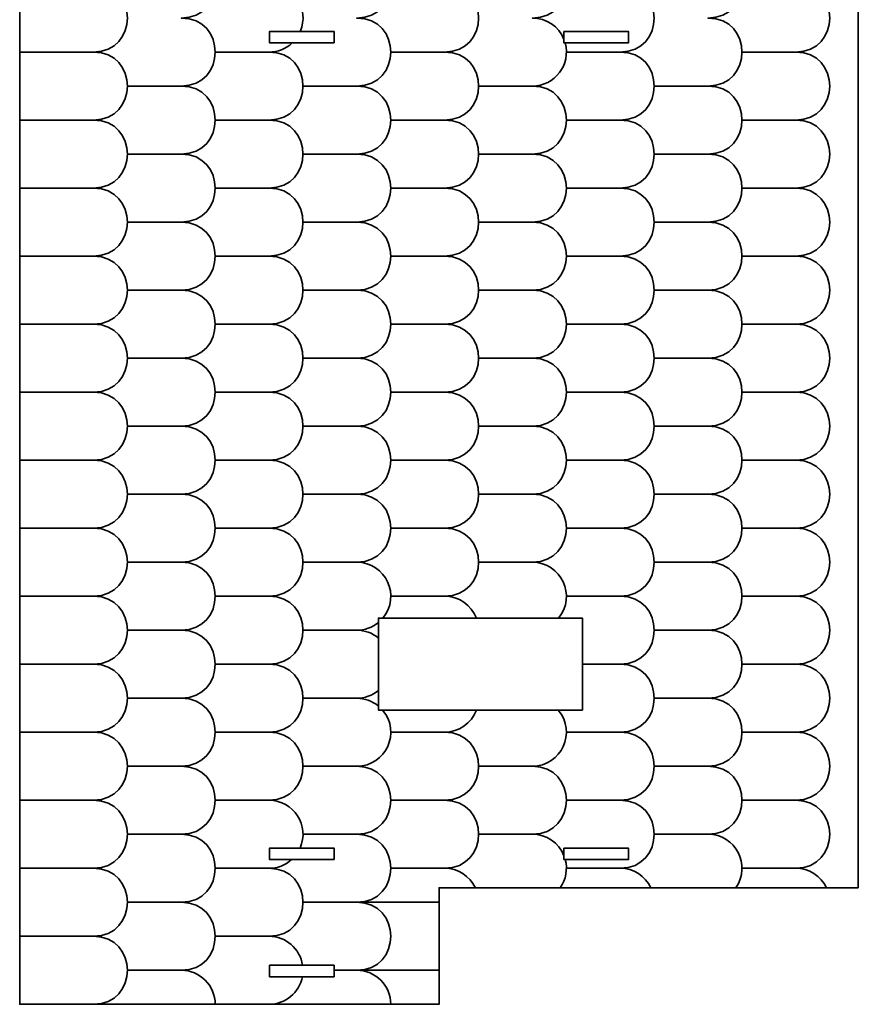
# Model space of a CAD drawing. Header units: centimetres. Extents: x -90 to 100, y -117 to 106.
# Tile 87 of 108: x 12 to 34, y -1 to 24. Entities that reach past the tile are written whole.
import ezdxf

# ---------------------------------------------------------------- set-up
doc = ezdxf.new("R2010")
doc.units = ezdxf.units.CM
doc.header["$MEASUREMENT"] = 0
doc.layers.add('Layer 1', color=7, linetype='Continuous')

msp = doc.modelspace()

# ---------------------------------------------------------------- linework, layer by layer
at = {"layer": 'Layer 1', "lineweight": 35}
for points, knots in [([(34.00988, 1.70097), (34.00988, 1.70097), (23.0692, 1.70097), (23.0692, 1.70097), (23.0692, 1.70097), (23.0692, 1.70097), (23.0692, -1.33782), (23.0692, -1.33782), (23.0692, -1.33782), (23.0692, -1.33782), (12.12838, -1.33782), (12.12838, -1.33782), (12.12838, -1.33782), (12.12838, -1.33782), (12.12838, 57.80737), (12.12838, 57.80737), (12.12838, 57.80737), (12.12838, 57.80737), (23.0692, 57.80737), (23.0692, 57.80737), (23.0692, 57.80737), (23.0692, 57.80737), (23.0692, 54.76931), (23.0692, 54.76931), (23.0692, 54.76931), (23.0692, 54.76931), (34.00988, 54.76931), (34.00988, 54.76931), (34.00988, 54.76931), (34.00988, 54.76931), (34.00988, 1.70097), (34.00988, 1.70097)], [0, 0, 0, 0, 0.11111111, 0.11111111, 0.11111111, 0.11111111, 0.22222222, 0.22222222, 0.22222222, 0.22222222, 0.33333333, 0.33333333, 0.33333333, 0.33333333, 0.44444444, 0.44444444, 0.44444444, 0.44444444, 0.55555556, 0.55555556, 0.55555556, 0.55555556, 0.66666667, 0.66666667, 0.66666667, 0.66666667, 0.77777778, 0.77777778, 0.77777778, 0.77777778, 1, 1, 1, 1]), ([(14.89248, 57.80737), (14.77093, 57.44754), (14.4326, 57.20473), (14.05185, 57.20473), (14.05185, 57.20473), (15.23461, 57.20473), (15.23461, 55.43046), (14.05185, 55.43046), (14.05185, 55.43046), (15.23461, 55.43046), (15.23461, 53.65618), (14.05185, 53.65618), (14.05185, 53.65618), (15.23461, 53.65618), (15.23461, 51.88191), (14.05185, 51.88191), (14.05185, 51.88191), (15.23461, 51.88191), (15.23461, 50.10764), (14.05185, 50.10764), (14.05185, 50.10764), (15.23461, 50.10764), (15.23461, 48.33336), (14.05185, 48.33336), (14.05185, 48.33336), (15.23461, 48.33336), (15.23461, 46.56055), (14.05185, 46.56055), (14.05185, 46.56055), (15.23461, 46.56055), (15.23461, 44.78628), (14.05185, 44.78628), (14.05185, 44.78628), (15.23461, 44.78628), (15.23461, 43.012), (14.05185, 43.012), (14.05185, 43.012), (15.23461, 43.012), (15.23461, 41.23773), (14.05185, 41.23773), (14.05185, 41.23773), (15.23461, 41.23773), (15.23461, 39.46346), (14.05185, 39.46346), (14.05185, 39.46346), (15.23461, 39.46346), (15.23461, 37.69065), (14.05185, 37.69065), (14.05185, 37.69065), (15.23461, 37.69065), (15.23461, 35.91608), (14.05185, 35.91608), (14.05185, 35.91608), (15.23461, 35.91608), (15.23461, 34.1421), (14.05185, 34.1421), (14.05185, 34.1421), (15.23461, 34.1421), (15.23461, 32.36812), (14.05185, 32.36812), (14.05185, 32.36812), (15.23461, 32.36812), (15.23461, 30.59414), (14.05185, 30.59414), (14.05185, 30.59414), (15.23461, 30.59414), (15.23461, 28.82015), (14.05185, 28.82015), (14.05185, 28.82015), (15.23461, 28.82015), (15.23461, 27.04603), (14.05185, 27.04603), (14.05185, 27.04603), (15.23461, 27.04603), (15.23461, 25.27205), (14.05185, 25.27205), (14.05185, 25.27205), (15.23461, 25.27205), (15.23461, 23.49806), (14.05185, 23.49806), (14.05185, 23.49806), (15.23461, 23.49806), (15.23461, 21.72408), (14.05185, 21.72408), (14.05185, 21.72408), (15.23461, 21.72408), (15.23461, 19.9501), (14.05185, 19.9501), (14.05185, 19.9501), (15.23461, 19.9501), (15.23461, 18.17612), (14.05185, 18.17612), (14.05185, 18.17612), (15.23461, 18.17612), (15.23461, 16.40214), (14.05185, 16.40214), (14.05185, 16.40214), (15.23461, 16.40214), (15.23461, 14.62816), (14.05185, 14.62816), (14.05185, 14.62816), (15.23461, 14.62816), (15.23461, 12.85403), (14.05185, 12.85403), (14.05185, 12.85403), (15.23461, 12.85403), (15.23461, 11.08005), (14.05185, 11.08005), (14.05185, 11.08005), (15.23461, 11.08005), (15.23461, 9.30607), (14.05185, 9.30607), (14.05185, 9.30607), (15.23461, 9.30607), (15.23461, 7.53209), (14.05185, 7.53209), (14.05185, 7.53209), (15.23461, 7.53209), (15.23461, 5.7581), (14.05185, 5.7581), (14.05185, 5.7581), (15.23461, 5.7581), (15.23461, 3.98412), (14.05185, 3.98412), (14.05185, 3.98412), (15.23461, 3.98412), (15.23461, 2.21014), (14.05185, 2.21014), (14.05185, 2.21014), (15.23461, 2.21014), (15.23461, 0.43616), (14.05185, 0.43616), (14.05185, 0.43616), (15.23461, 0.43616), (15.23461, -1.33782), (14.05185, -1.33782)], [0, 0, 0, 0, 0.02857143, 0.02857143, 0.02857143, 0.02857143, 0.05714286, 0.05714286, 0.05714286, 0.05714286, 0.08571429, 0.08571429, 0.08571429, 0.08571429, 0.11428571, 0.11428571, 0.11428571, 0.11428571, 0.14285714, 0.14285714, 0.14285714, 0.14285714, 0.17142857, 0.17142857, 0.17142857, 0.17142857, 0.2, 0.2, 0.2, 0.2, 0.22857143, 0.22857143, 0.22857143, 0.22857143, 0.25714286, 0.25714286, 0.25714286, 0.25714286, 0.28571429, 0.28571429, 0.28571429, 0.28571429, 0.31428571, 0.31428571, 0.31428571, 0.31428571, 0.34285714, 0.34285714, 0.34285714, 0.34285714, 0.37142857, 0.37142857, 0.37142857, 0.37142857, 0.4, 0.4, 0.4, 0.4, 0.42857143, 0.42857143, 0.42857143, 0.42857143, 0.45714286, 0.45714286, 0.45714286, 0.45714286, 0.48571429, 0.48571429, 0.48571429, 0.48571429, 0.51428571, 0.51428571, 0.51428571, 0.51428571, 0.54285714, 0.54285714, 0.54285714, 0.54285714, 0.57142857, 0.57142857, 0.57142857, 0.57142857, 0.6, 0.6, 0.6, 0.6, 0.62857143, 0.62857143, 0.62857143, 0.62857143, 0.65714286, 0.65714286, 0.65714286, 0.65714286, 0.68571429, 0.68571429, 0.68571429, 0.68571429, 0.71428571, 0.71428571, 0.71428571, 0.71428571, 0.74285714, 0.74285714, 0.74285714, 0.74285714, 0.77142857, 0.77142857, 0.77142857, 0.77142857, 0.8, 0.8, 0.8, 0.8, 0.82857143, 0.82857143, 0.82857143, 0.82857143, 0.85714286, 0.85714286, 0.85714286, 0.85714286, 0.88571429, 0.88571429, 0.88571429, 0.88571429, 0.91428571, 0.91428571, 0.91428571, 0.91428571, 0.94285714, 0.94285714, 0.94285714, 0.94285714, 1, 1, 1, 1]), ([(16.99221, 57.80737), (17.51966, 57.23984), (17.11727, 56.31686), (16.34261, 56.31686), (16.34261, 56.31686), (17.52522, 56.31686), (17.52522, 54.54259), (16.34261, 54.54259), (16.34261, 54.54259), (17.52522, 54.54259), (17.52522, 52.76832), (16.34261, 52.76832), (16.34261, 52.76832), (17.52522, 52.76832), (17.52522, 50.99551), (16.34261, 50.99551), (16.34261, 50.99551), (17.52522, 50.99551), (17.52522, 49.22123), (16.34261, 49.22123), (16.34261, 49.22123), (17.52522, 49.22123), (17.52522, 47.44696), (16.34261, 47.44696), (16.34261, 47.44696), (17.52522, 47.44696), (17.52522, 45.67268), (16.34261, 45.67268), (16.34261, 45.67268), (17.52522, 45.67268), (17.52522, 43.89841), (16.34261, 43.89841), (16.34261, 43.89841), (17.52522, 43.89841), (17.52522, 42.1256), (16.34261, 42.1256), (16.34261, 42.1256), (17.52522, 42.1256), (17.52522, 40.35133), (16.34261, 40.35133), (16.34261, 40.35133), (17.52522, 40.35133), (17.52522, 38.57705), (16.34261, 38.57705), (16.34261, 38.57705), (17.52522, 38.57705), (17.52522, 36.80307), (16.34261, 36.80307), (16.34261, 36.80307), (17.52522, 36.80307), (17.52522, 35.02909), (16.34261, 35.02909), (16.34261, 35.02909), (17.52522, 35.02909), (17.52522, 33.25511), (16.34261, 33.25511), (16.34261, 33.25511), (17.52522, 33.25511), (17.52522, 31.48113), (16.34261, 31.48113), (16.34261, 31.48113), (17.52522, 31.48113), (17.52522, 29.70714), (16.34261, 29.70714), (16.34261, 29.70714), (17.52522, 29.70714), (17.52522, 27.93302), (16.34261, 27.93302), (16.34261, 27.93302), (17.52522, 27.93302), (17.52522, 26.15904), (16.34261, 26.15904), (16.34261, 26.15904), (17.52522, 26.15904), (17.52522, 24.38505), (16.34261, 24.38505), (16.34261, 24.38505), (17.52522, 24.38505), (17.52522, 22.61107), (16.34261, 22.61107), (16.34261, 22.61107), (17.52522, 22.61107), (17.52522, 20.83709), (16.34261, 20.83709), (16.34261, 20.83709), (17.52522, 20.83709), (17.52522, 19.06311), (16.34261, 19.06311), (16.34261, 19.06311), (17.52522, 19.06311), (17.52522, 17.28913), (16.34261, 17.28913), (16.34261, 17.28913), (17.52522, 17.28913), (17.52522, 15.51515), (16.34261, 15.51515), (16.34261, 15.51515), (17.52522, 15.51515), (17.52522, 13.74102), (16.34261, 13.74102), (16.34261, 13.74102), (17.52522, 13.74102), (17.52522, 11.96704), (16.34261, 11.96704), (16.34261, 11.96704), (17.52522, 11.96704), (17.52522, 10.19306), (16.34261, 10.19306), (16.34261, 10.19306), (17.52522, 10.19306), (17.52522, 8.41908), (16.34261, 8.41908), (16.34261, 8.41908), (17.52522, 8.41908), (17.52522, 6.6451), (16.34261, 6.6451), (16.34261, 6.6451), (17.52522, 6.6451), (17.52522, 4.87111), (16.34261, 4.87111), (16.34261, 4.87111), (17.52522, 4.87111), (17.52522, 3.09713), (16.34261, 3.09713), (16.34261, 3.09713), (17.52522, 3.09713), (17.52522, 1.32315), (16.34261, 1.32315), (16.34261, 1.32315), (17.52522, 1.32315), (17.52522, -0.45083), (16.34261, -0.45083), (16.34261, -0.45083), (16.83248, -0.45083), (17.2296, -0.84796), (17.2296, -1.33782)], [0, 0, 0, 0, 0.02857143, 0.02857143, 0.02857143, 0.02857143, 0.05714286, 0.05714286, 0.05714286, 0.05714286, 0.08571429, 0.08571429, 0.08571429, 0.08571429, 0.11428571, 0.11428571, 0.11428571, 0.11428571, 0.14285714, 0.14285714, 0.14285714, 0.14285714, 0.17142857, 0.17142857, 0.17142857, 0.17142857, 0.2, 0.2, 0.2, 0.2, 0.22857143, 0.22857143, 0.22857143, 0.22857143, 0.25714286, 0.25714286, 0.25714286, 0.25714286, 0.28571429, 0.28571429, 0.28571429, 0.28571429, 0.31428571, 0.31428571, 0.31428571, 0.31428571, 0.34285714, 0.34285714, 0.34285714, 0.34285714, 0.37142857, 0.37142857, 0.37142857, 0.37142857, 0.4, 0.4, 0.4, 0.4, 0.42857143, 0.42857143, 0.42857143, 0.42857143, 0.45714286, 0.45714286, 0.45714286, 0.45714286, 0.48571429, 0.48571429, 0.48571429, 0.48571429, 0.51428571, 0.51428571, 0.51428571, 0.51428571, 0.54285714, 0.54285714, 0.54285714, 0.54285714, 0.57142857, 0.57142857, 0.57142857, 0.57142857, 0.6, 0.6, 0.6, 0.6, 0.62857143, 0.62857143, 0.62857143, 0.62857143, 0.65714286, 0.65714286, 0.65714286, 0.65714286, 0.68571429, 0.68571429, 0.68571429, 0.68571429, 0.71428571, 0.71428571, 0.71428571, 0.71428571, 0.74285714, 0.74285714, 0.74285714, 0.74285714, 0.77142857, 0.77142857, 0.77142857, 0.77142857, 0.8, 0.8, 0.8, 0.8, 0.82857143, 0.82857143, 0.82857143, 0.82857143, 0.85714286, 0.85714286, 0.85714286, 0.85714286, 0.88571429, 0.88571429, 0.88571429, 0.88571429, 0.91428571, 0.91428571, 0.91428571, 0.91428571, 0.94285714, 0.94285714, 0.94285714, 0.94285714, 1, 1, 1, 1]), ([(21.57372, 57.80737), (22.10118, 57.23984), (21.69878, 56.31686), (20.92398, 56.31686), (20.92398, 56.31686), (22.10674, 56.31686), (22.10674, 54.54259), (20.92398, 54.54259), (20.92398, 54.54259), (22.10674, 54.54259), (22.10674, 52.76832), (20.92398, 52.76832), (20.92398, 52.76832), (22.10674, 52.76832), (22.10674, 50.99551), (20.92398, 50.99551), (20.92398, 50.99551), (22.10674, 50.99551), (22.10674, 49.22123), (20.92398, 49.22123), (20.92398, 49.22123), (22.10674, 49.22123), (22.10674, 47.44696), (20.92398, 47.44696), (20.92398, 47.44696), (22.10674, 47.44696), (22.10674, 45.67268), (20.92398, 45.67268), (20.92398, 45.67268), (22.10674, 45.67268), (22.10674, 43.89841), (20.92398, 43.89841), (20.92398, 43.89841), (22.10674, 43.89841), (22.10674, 42.1256), (20.92398, 42.1256), (20.92398, 42.1256), (22.10674, 42.1256), (22.10674, 40.35133), (20.92398, 40.35133), (20.92398, 40.35133), (22.10674, 40.35133), (22.10674, 38.57705), (20.92398, 38.57705), (20.92398, 38.57705), (22.10674, 38.57705), (22.10674, 36.80307), (20.92398, 36.80307), (20.92398, 36.80307), (22.10674, 36.80307), (22.10674, 35.02909), (20.92398, 35.02909), (20.92398, 35.02909), (22.10674, 35.02909), (22.10674, 33.25511), (20.92398, 33.25511), (20.92398, 33.25511), (22.10674, 33.25511), (22.10674, 31.48113), (20.92398, 31.48113), (20.92398, 31.48113), (22.10674, 31.48113), (22.10674, 29.70714), (20.92398, 29.70714), (20.92398, 29.70714), (22.10674, 29.70714), (22.10674, 27.93302), (20.92398, 27.93302), (20.92398, 27.93302), (22.10674, 27.93302), (22.10674, 26.15904), (20.92398, 26.15904), (20.92398, 26.15904), (22.10674, 26.15904), (22.10674, 24.38505), (20.92398, 24.38505), (20.92398, 24.38505), (22.10674, 24.38505), (22.10674, 22.61107), (20.92398, 22.61107), (20.92398, 22.61107), (22.10674, 22.61107), (22.10674, 20.83709), (20.92398, 20.83709), (20.92398, 20.83709), (22.10674, 20.83709), (22.10674, 19.06311), (20.92398, 19.06311), (20.92398, 19.06311), (22.10674, 19.06311), (22.10674, 17.28913), (20.92398, 17.28913), (20.92398, 17.28913), (22.10674, 17.28913), (22.10674, 15.51515), (20.92398, 15.51515), (20.92398, 15.51515), (22.10674, 15.51515), (22.10674, 13.74102), (20.92398, 13.74102), (20.92398, 13.74102), (22.10674, 13.74102), (22.10674, 11.96704), (20.92398, 11.96704), (20.92398, 11.96704), (22.10674, 11.96704), (22.10674, 10.19306), (20.92398, 10.19306), (20.92398, 10.19306), (21.67801, 10.19306), (22.08816, 9.31192), (21.60268, 8.73502)], [0, 0, 0, 0, 0.03448276, 0.03448276, 0.03448276, 0.03448276, 0.06896552, 0.06896552, 0.06896552, 0.06896552, 0.10344828, 0.10344828, 0.10344828, 0.10344828, 0.13793103, 0.13793103, 0.13793103, 0.13793103, 0.17241379, 0.17241379, 0.17241379, 0.17241379, 0.20689655, 0.20689655, 0.20689655, 0.20689655, 0.24137931, 0.24137931, 0.24137931, 0.24137931, 0.27586207, 0.27586207, 0.27586207, 0.27586207, 0.31034483, 0.31034483, 0.31034483, 0.31034483, 0.34482759, 0.34482759, 0.34482759, 0.34482759, 0.37931034, 0.37931034, 0.37931034, 0.37931034, 0.4137931, 0.4137931, 0.4137931, 0.4137931, 0.44827586, 0.44827586, 0.44827586, 0.44827586, 0.48275862, 0.48275862, 0.48275862, 0.48275862, 0.51724138, 0.51724138, 0.51724138, 0.51724138, 0.55172414, 0.55172414, 0.55172414, 0.55172414, 0.5862069, 0.5862069, 0.5862069, 0.5862069, 0.62068966, 0.62068966, 0.62068966, 0.62068966, 0.65517241, 0.65517241, 0.65517241, 0.65517241, 0.68965517, 0.68965517, 0.68965517, 0.68965517, 0.72413793, 0.72413793, 0.72413793, 0.72413793, 0.75862069, 0.75862069, 0.75862069, 0.75862069, 0.79310345, 0.79310345, 0.79310345, 0.79310345, 0.82758621, 0.82758621, 0.82758621, 0.82758621, 0.86206897, 0.86206897, 0.86206897, 0.86206897, 0.89655172, 0.89655172, 0.89655172, 0.89655172, 0.93103448, 0.93103448, 0.93103448, 0.93103448, 1, 1, 1, 1]), ([(24.07248, 54.76931), (24.22065, 54.20617), (23.79646, 53.65618), (23.21474, 53.65618), (23.21474, 53.65618), (24.39735, 53.65618), (24.39735, 51.88191), (23.21474, 51.88191), (23.21474, 51.88191), (24.39735, 51.88191), (24.39735, 50.10764), (23.21474, 50.10764), (23.21474, 50.10764), (24.39735, 50.10764), (24.39735, 48.33336), (23.21474, 48.33336), (23.21474, 48.33336), (24.39735, 48.33336), (24.39735, 46.56055), (23.21474, 46.56055), (23.21474, 46.56055), (24.39735, 46.56055), (24.39735, 44.78628), (23.21474, 44.78628), (23.21474, 44.78628), (24.39735, 44.78628), (24.39735, 43.012), (23.21474, 43.012), (23.21474, 43.012), (24.39735, 43.012), (24.39735, 41.23773), (23.21474, 41.23773), (23.21474, 41.23773), (24.39735, 41.23773), (24.39735, 39.46346), (23.21474, 39.46346), (23.21474, 39.46346), (24.39735, 39.46346), (24.39735, 37.69065), (23.21474, 37.69065), (23.21474, 37.69065), (24.39735, 37.69065), (24.39735, 35.91608), (23.21474, 35.91608), (23.21474, 35.91608), (24.39735, 35.91608), (24.39735, 34.1421), (23.21474, 34.1421), (23.21474, 34.1421), (24.39735, 34.1421), (24.39735, 32.36812), (23.21474, 32.36812), (23.21474, 32.36812), (24.39735, 32.36812), (24.39735, 30.59414), (23.21474, 30.59414), (23.21474, 30.59414), (24.39735, 30.59414), (24.39735, 28.82015), (23.21474, 28.82015), (23.21474, 28.82015), (24.39735, 28.82015), (24.39735, 27.04603), (23.21474, 27.04603), (23.21474, 27.04603), (24.39735, 27.04603), (24.39735, 25.27205), (23.21474, 25.27205), (23.21474, 25.27205), (24.39735, 25.27205), (24.39735, 23.49806), (23.21474, 23.49806), (23.21474, 23.49806), (24.39735, 23.49806), (24.39735, 21.72408), (23.21474, 21.72408), (23.21474, 21.72408), (24.39735, 21.72408), (24.39735, 19.9501), (23.21474, 19.9501), (23.21474, 19.9501), (24.39735, 19.9501), (24.39735, 18.17612), (23.21474, 18.17612), (23.21474, 18.17612), (24.39735, 18.17612), (24.39735, 16.40214), (23.21474, 16.40214), (23.21474, 16.40214), (24.39735, 16.40214), (24.39735, 14.62816), (23.21474, 14.62816), (23.21474, 14.62816), (24.39735, 14.62816), (24.39735, 12.85403), (23.21474, 12.85403), (23.21474, 12.85403), (24.39735, 12.85403), (24.39735, 11.08005), (23.21474, 11.08005), (23.21474, 11.08005), (24.39735, 11.08005), (24.39735, 9.30607), (23.21474, 9.30607), (23.21474, 9.30607), (23.58276, 9.30607), (23.9126, 9.07891), (24.04352, 8.73502)], [0, 0, 0, 0, 0.03571429, 0.03571429, 0.03571429, 0.03571429, 0.07142857, 0.07142857, 0.07142857, 0.07142857, 0.10714286, 0.10714286, 0.10714286, 0.10714286, 0.14285714, 0.14285714, 0.14285714, 0.14285714, 0.17857143, 0.17857143, 0.17857143, 0.17857143, 0.21428571, 0.21428571, 0.21428571, 0.21428571, 0.25, 0.25, 0.25, 0.25, 0.28571429, 0.28571429, 0.28571429, 0.28571429, 0.32142857, 0.32142857, 0.32142857, 0.32142857, 0.35714286, 0.35714286, 0.35714286, 0.35714286, 0.39285714, 0.39285714, 0.39285714, 0.39285714, 0.42857143, 0.42857143, 0.42857143, 0.42857143, 0.46428571, 0.46428571, 0.46428571, 0.46428571, 0.5, 0.5, 0.5, 0.5, 0.53571429, 0.53571429, 0.53571429, 0.53571429, 0.57142857, 0.57142857, 0.57142857, 0.57142857, 0.60714286, 0.60714286, 0.60714286, 0.60714286, 0.64285714, 0.64285714, 0.64285714, 0.64285714, 0.67857143, 0.67857143, 0.67857143, 0.67857143, 0.71428571, 0.71428571, 0.71428571, 0.71428571, 0.75, 0.75, 0.75, 0.75, 0.78571429, 0.78571429, 0.78571429, 0.78571429, 0.82142857, 0.82142857, 0.82142857, 0.82142857, 0.85714286, 0.85714286, 0.85714286, 0.85714286, 0.89285714, 0.89285714, 0.89285714, 0.89285714, 0.92857143, 0.92857143, 0.92857143, 0.92857143, 1, 1, 1, 1]), ([(28.654, 54.76931), (28.80217, 54.20617), (28.37784, 53.65618), (27.79626, 53.65618), (27.79626, 53.65618), (28.97887, 53.65618), (28.97887, 51.88191), (27.79626, 51.88191), (27.79626, 51.88191), (28.97887, 51.88191), (28.97887, 50.10764), (27.79626, 50.10764), (27.79626, 50.10764), (28.97887, 50.10764), (28.97887, 48.33336), (27.79626, 48.33336), (27.79626, 48.33336), (28.97887, 48.33336), (28.97887, 46.56055), (27.79626, 46.56055), (27.79626, 46.56055), (28.97887, 46.56055), (28.97887, 44.78628), (27.79626, 44.78628), (27.79626, 44.78628), (28.97887, 44.78628), (28.97887, 43.012), (27.79626, 43.012), (27.79626, 43.012), (28.97887, 43.012), (28.97887, 41.23773), (27.79626, 41.23773), (27.79626, 41.23773), (28.97887, 41.23773), (28.97887, 39.46346), (27.79626, 39.46346), (27.79626, 39.46346), (28.97887, 39.46346), (28.97887, 37.69065), (27.79626, 37.69065), (27.79626, 37.69065), (28.97887, 37.69065), (28.97887, 35.91608), (27.79626, 35.91608), (27.79626, 35.91608), (28.97887, 35.91608), (28.97887, 34.1421), (27.79626, 34.1421), (27.79626, 34.1421), (28.97887, 34.1421), (28.97887, 32.36812), (27.79626, 32.36812), (27.79626, 32.36812), (28.97887, 32.36812), (28.97887, 30.59414), (27.79626, 30.59414), (27.79626, 30.59414), (28.97887, 30.59414), (28.97887, 28.82015), (27.79626, 28.82015), (27.79626, 28.82015), (28.97887, 28.82015), (28.97887, 27.04603), (27.79626, 27.04603), (27.79626, 27.04603), (28.97887, 27.04603), (28.97887, 25.27205), (27.79626, 25.27205), (27.79626, 25.27205), (28.97887, 25.27205), (28.97887, 23.49806), (27.79626, 23.49806), (27.79626, 23.49806), (28.97887, 23.49806), (28.97887, 21.72408), (27.79626, 21.72408), (27.79626, 21.72408), (28.97887, 21.72408), (28.97887, 19.9501), (27.79626, 19.9501), (27.79626, 19.9501), (28.97887, 19.9501), (28.97887, 18.17612), (27.79626, 18.17612), (27.79626, 18.17612), (28.97887, 18.17612), (28.97887, 16.40214), (27.79626, 16.40214), (27.79626, 16.40214), (28.97887, 16.40214), (28.97887, 14.62816), (27.79626, 14.62816), (27.79626, 14.62816), (28.97887, 14.62816), (28.97887, 12.85403), (27.79626, 12.85403), (27.79626, 12.85403), (28.97887, 12.85403), (28.97887, 11.08005), (27.79626, 11.08005), (27.79626, 11.08005), (28.97887, 11.08005), (28.97887, 9.30607), (27.79626, 9.30607), (27.79626, 9.30607), (28.97887, 9.30607), (28.97887, 7.53209), (27.79626, 7.53209), (27.79626, 7.53209), (28.97887, 7.53209), (28.97887, 5.7581), (27.79626, 5.7581), (27.79626, 5.7581), (28.97887, 5.7581), (28.97887, 3.98412), (27.79626, 3.98412), (27.79626, 3.98412), (28.97887, 3.98412), (28.97887, 2.21014), (27.79626, 2.21014), (27.79626, 2.21014), (28.13971, 2.21014), (28.45229, 2.0118), (28.59871, 1.70097)], [0, 0, 0, 0, 0.03125, 0.03125, 0.03125, 0.03125, 0.0625, 0.0625, 0.0625, 0.0625, 0.09375, 0.09375, 0.09375, 0.09375, 0.125, 0.125, 0.125, 0.125, 0.15625, 0.15625, 0.15625, 0.15625, 0.1875, 0.1875, 0.1875, 0.1875, 0.21875, 0.21875, 0.21875, 0.21875, 0.25, 0.25, 0.25, 0.25, 0.28125, 0.28125, 0.28125, 0.28125, 0.3125, 0.3125, 0.3125, 0.3125, 0.34375, 0.34375, 0.34375, 0.34375, 0.375, 0.375, 0.375, 0.375, 0.40625, 0.40625, 0.40625, 0.40625, 0.4375, 0.4375, 0.4375, 0.4375, 0.46875, 0.46875, 0.46875, 0.46875, 0.5, 0.5, 0.5, 0.5, 0.53125, 0.53125, 0.53125, 0.53125, 0.5625, 0.5625, 0.5625, 0.5625, 0.59375, 0.59375, 0.59375, 0.59375, 0.625, 0.625, 0.625, 0.625, 0.65625, 0.65625, 0.65625, 0.65625, 0.6875, 0.6875, 0.6875, 0.6875, 0.71875, 0.71875, 0.71875, 0.71875, 0.75, 0.75, 0.75, 0.75, 0.78125, 0.78125, 0.78125, 0.78125, 0.8125, 0.8125, 0.8125, 0.8125, 0.84375, 0.84375, 0.84375, 0.84375, 0.875, 0.875, 0.875, 0.875, 0.90625, 0.90625, 0.90625, 0.90625, 0.9375, 0.9375, 0.9375, 0.9375, 1, 1, 1, 1]), ([(30.67839, 54.76931), (30.51574, 54.62304), (30.30526, 54.54259), (30.08702, 54.54259), (30.08702, 54.54259), (31.26962, 54.54259), (31.26962, 52.76832), (30.08702, 52.76832), (30.08702, 52.76832), (31.26962, 52.76832), (31.26962, 50.99551), (30.08702, 50.99551), (30.08702, 50.99551), (31.26962, 50.99551), (31.26962, 49.22123), (30.08702, 49.22123), (30.08702, 49.22123), (31.26962, 49.22123), (31.26962, 47.44696), (30.08702, 47.44696), (30.08702, 47.44696), (31.26962, 47.44696), (31.26962, 45.67268), (30.08702, 45.67268), (30.08702, 45.67268), (31.26962, 45.67268), (31.26962, 43.89841), (30.08702, 43.89841), (30.08702, 43.89841), (31.26962, 43.89841), (31.26962, 42.1256), (30.08702, 42.1256), (30.08702, 42.1256), (31.26962, 42.1256), (31.26962, 40.35133), (30.08702, 40.35133), (30.08702, 40.35133), (31.26962, 40.35133), (31.26962, 38.57705), (30.08702, 38.57705), (30.08702, 38.57705), (31.26962, 38.57705), (31.26962, 36.80307), (30.08702, 36.80307), (30.08702, 36.80307), (31.26962, 36.80307), (31.26962, 35.02909), (30.08702, 35.02909), (30.08702, 35.02909), (31.26962, 35.02909), (31.26962, 33.25511), (30.08702, 33.25511), (30.08702, 33.25511), (31.26962, 33.25511), (31.26962, 31.48113), (30.08702, 31.48113), (30.08702, 31.48113), (31.26962, 31.48113), (31.26962, 29.70714), (30.08702, 29.70714), (30.08702, 29.70714), (31.26962, 29.70714), (31.26962, 27.93302), (30.08702, 27.93302), (30.08702, 27.93302), (31.26962, 27.93302), (31.26962, 26.15904), (30.08702, 26.15904), (30.08702, 26.15904), (31.26962, 26.15904), (31.26962, 24.38505), (30.08702, 24.38505), (30.08702, 24.38505), (31.26962, 24.38505), (31.26962, 22.61107), (30.08702, 22.61107), (30.08702, 22.61107), (31.26962, 22.61107), (31.26962, 20.83709), (30.08702, 20.83709), (30.08702, 20.83709), (31.26962, 20.83709), (31.26962, 19.06311), (30.08702, 19.06311), (30.08702, 19.06311), (31.26962, 19.06311), (31.26962, 17.28913), (30.08702, 17.28913), (30.08702, 17.28913), (31.26962, 17.28913), (31.26962, 15.51515), (30.08702, 15.51515), (30.08702, 15.51515), (31.26962, 15.51515), (31.26962, 13.74102), (30.08702, 13.74102), (30.08702, 13.74102), (31.26962, 13.74102), (31.26962, 11.96704), (30.08702, 11.96704), (30.08702, 11.96704), (31.26962, 11.96704), (31.26962, 10.19306), (30.08702, 10.19306), (30.08702, 10.19306), (31.26962, 10.19306), (31.26962, 8.41908), (30.08702, 8.41908), (30.08702, 8.41908), (31.26962, 8.41908), (31.26962, 6.6451), (30.08702, 6.6451), (30.08702, 6.6451), (31.26962, 6.6451), (31.26962, 4.87111), (30.08702, 4.87111), (30.08702, 4.87111), (31.26962, 4.87111), (31.26962, 3.09713), (30.08702, 3.09713), (30.08702, 3.09713), (30.80477, 3.09713), (31.2253, 2.28884), (30.81326, 1.70097)], [0, 0, 0, 0, 0.03125, 0.03125, 0.03125, 0.03125, 0.0625, 0.0625, 0.0625, 0.0625, 0.09375, 0.09375, 0.09375, 0.09375, 0.125, 0.125, 0.125, 0.125, 0.15625, 0.15625, 0.15625, 0.15625, 0.1875, 0.1875, 0.1875, 0.1875, 0.21875, 0.21875, 0.21875, 0.21875, 0.25, 0.25, 0.25, 0.25, 0.28125, 0.28125, 0.28125, 0.28125, 0.3125, 0.3125, 0.3125, 0.3125, 0.34375, 0.34375, 0.34375, 0.34375, 0.375, 0.375, 0.375, 0.375, 0.40625, 0.40625, 0.40625, 0.40625, 0.4375, 0.4375, 0.4375, 0.4375, 0.46875, 0.46875, 0.46875, 0.46875, 0.5, 0.5, 0.5, 0.5, 0.53125, 0.53125, 0.53125, 0.53125, 0.5625, 0.5625, 0.5625, 0.5625, 0.59375, 0.59375, 0.59375, 0.59375, 0.625, 0.625, 0.625, 0.625, 0.65625, 0.65625, 0.65625, 0.65625, 0.6875, 0.6875, 0.6875, 0.6875, 0.71875, 0.71875, 0.71875, 0.71875, 0.75, 0.75, 0.75, 0.75, 0.78125, 0.78125, 0.78125, 0.78125, 0.8125, 0.8125, 0.8125, 0.8125, 0.84375, 0.84375, 0.84375, 0.84375, 0.875, 0.875, 0.875, 0.875, 0.90625, 0.90625, 0.90625, 0.90625, 0.9375, 0.9375, 0.9375, 0.9375, 1, 1, 1, 1]), ([(33.23537, 54.76931), (33.38369, 54.20617), (32.95935, 53.65618), (32.37763, 53.65618), (32.37763, 53.65618), (33.56038, 53.65618), (33.56038, 51.88191), (32.37763, 51.88191), (32.37763, 51.88191), (33.56038, 51.88191), (33.56038, 50.10764), (32.37763, 50.10764), (32.37763, 50.10764), (33.56038, 50.10764), (33.56038, 48.33336), (32.37763, 48.33336), (32.37763, 48.33336), (33.56038, 48.33336), (33.56038, 46.56055), (32.37763, 46.56055), (32.37763, 46.56055), (33.56038, 46.56055), (33.56038, 44.78628), (32.37763, 44.78628), (32.37763, 44.78628), (33.56038, 44.78628), (33.56038, 43.012), (32.37763, 43.012), (32.37763, 43.012), (33.56038, 43.012), (33.56038, 41.23773), (32.37763, 41.23773), (32.37763, 41.23773), (33.56038, 41.23773), (33.56038, 39.46346), (32.37763, 39.46346), (32.37763, 39.46346), (33.56038, 39.46346), (33.56038, 37.69065), (32.37763, 37.69065), (32.37763, 37.69065), (33.56038, 37.69065), (33.56038, 35.91608), (32.37763, 35.91608), (32.37763, 35.91608), (33.56038, 35.91608), (33.56038, 34.1421), (32.37763, 34.1421), (32.37763, 34.1421), (33.56038, 34.1421), (33.56038, 32.36812), (32.37763, 32.36812), (32.37763, 32.36812), (33.56038, 32.36812), (33.56038, 30.59414), (32.37763, 30.59414), (32.37763, 30.59414), (33.56038, 30.59414), (33.56038, 28.82015), (32.37763, 28.82015), (32.37763, 28.82015), (33.56038, 28.82015), (33.56038, 27.04603), (32.37763, 27.04603), (32.37763, 27.04603), (33.56038, 27.04603), (33.56038, 25.27205), (32.37763, 25.27205), (32.37763, 25.27205), (33.56038, 25.27205), (33.56038, 23.49806), (32.37763, 23.49806), (32.37763, 23.49806), (33.56038, 23.49806), (33.56038, 21.72408), (32.37763, 21.72408), (32.37763, 21.72408), (33.56038, 21.72408), (33.56038, 19.9501), (32.37763, 19.9501), (32.37763, 19.9501), (33.56038, 19.9501), (33.56038, 18.17612), (32.37763, 18.17612), (32.37763, 18.17612), (33.56038, 18.17612), (33.56038, 16.40214), (32.37763, 16.40214), (32.37763, 16.40214), (33.56038, 16.40214), (33.56038, 14.62816), (32.37763, 14.62816), (32.37763, 14.62816), (33.56038, 14.62816), (33.56038, 12.85403), (32.37763, 12.85403), (32.37763, 12.85403), (33.56038, 12.85403), (33.56038, 11.08005), (32.37763, 11.08005), (32.37763, 11.08005), (33.56038, 11.08005), (33.56038, 9.30607), (32.37763, 9.30607), (32.37763, 9.30607), (33.56038, 9.30607), (33.56038, 7.53209), (32.37763, 7.53209), (32.37763, 7.53209), (33.56038, 7.53209), (33.56038, 5.7581), (32.37763, 5.7581), (32.37763, 5.7581), (33.56038, 5.7581), (33.56038, 3.98412), (32.37763, 3.98412), (32.37763, 3.98412), (33.56038, 3.98412), (33.56038, 2.21014), (32.37763, 2.21014), (32.37763, 2.21014), (32.72122, 2.21014), (33.03381, 2.0118), (33.18022, 1.70097)], [0, 0, 0, 0, 0.03125, 0.03125, 0.03125, 0.03125, 0.0625, 0.0625, 0.0625, 0.0625, 0.09375, 0.09375, 0.09375, 0.09375, 0.125, 0.125, 0.125, 0.125, 0.15625, 0.15625, 0.15625, 0.15625, 0.1875, 0.1875, 0.1875, 0.1875, 0.21875, 0.21875, 0.21875, 0.21875, 0.25, 0.25, 0.25, 0.25, 0.28125, 0.28125, 0.28125, 0.28125, 0.3125, 0.3125, 0.3125, 0.3125, 0.34375, 0.34375, 0.34375, 0.34375, 0.375, 0.375, 0.375, 0.375, 0.40625, 0.40625, 0.40625, 0.40625, 0.4375, 0.4375, 0.4375, 0.4375, 0.46875, 0.46875, 0.46875, 0.46875, 0.5, 0.5, 0.5, 0.5, 0.53125, 0.53125, 0.53125, 0.53125, 0.5625, 0.5625, 0.5625, 0.5625, 0.59375, 0.59375, 0.59375, 0.59375, 0.625, 0.625, 0.625, 0.625, 0.65625, 0.65625, 0.65625, 0.65625, 0.6875, 0.6875, 0.6875, 0.6875, 0.71875, 0.71875, 0.71875, 0.71875, 0.75, 0.75, 0.75, 0.75, 0.78125, 0.78125, 0.78125, 0.78125, 0.8125, 0.8125, 0.8125, 0.8125, 0.84375, 0.84375, 0.84375, 0.84375, 0.875, 0.875, 0.875, 0.875, 0.90625, 0.90625, 0.90625, 0.90625, 0.9375, 0.9375, 0.9375, 0.9375, 1, 1, 1, 1]), ([(18.97141, 32.43496), (18.86419, 32.39079), (18.74922, 32.36812), (18.63323, 32.36812), (18.63323, 32.36812), (19.81598, 32.36812), (19.81598, 30.59414), (18.63323, 30.59414), (18.63323, 30.59414), (19.81598, 30.59414), (19.81598, 28.82015), (18.63323, 28.82015), (18.63323, 28.82015), (19.81598, 28.82015), (19.81598, 27.04603), (18.63323, 27.04603), (18.63323, 27.04603), (19.81598, 27.04603), (19.81598, 25.27205), (18.63323, 25.27205), (18.63323, 25.27205), (19.27038, 25.27205), (19.69969, 24.62041), (19.44825, 24.03503)], [0, 0, 0, 0, 0.14285714, 0.14285714, 0.14285714, 0.14285714, 0.28571429, 0.28571429, 0.28571429, 0.28571429, 0.42857143, 0.42857143, 0.42857143, 0.42857143, 0.57142857, 0.57142857, 0.57142857, 0.57142857, 0.71428571, 0.71428571, 0.71428571, 0.71428571, 1, 1, 1, 1]), ([(26.39001, 32.43496), (26.42891, 31.92023), (26.02184, 31.48113), (25.5055, 31.48113), (25.5055, 31.48113), (26.68811, 31.48113), (26.68811, 29.70714), (25.5055, 29.70714), (25.5055, 29.70714), (26.68811, 29.70714), (26.68811, 27.93302), (25.5055, 27.93302), (25.5055, 27.93302), (26.68811, 27.93302), (26.68811, 26.15904), (25.5055, 26.15904), (25.5055, 26.15904), (26.68811, 26.15904), (26.68811, 24.38505), (25.5055, 24.38505), (25.5055, 24.38505), (25.86899, 24.38505), (26.19576, 24.16331), (26.32989, 23.82542)], [0, 0, 0, 0, 0.14285714, 0.14285714, 0.14285714, 0.14285714, 0.28571429, 0.28571429, 0.28571429, 0.28571429, 0.42857143, 0.42857143, 0.42857143, 0.42857143, 0.57142857, 0.57142857, 0.57142857, 0.57142857, 0.71428571, 0.71428571, 0.71428571, 0.71428571, 1, 1, 1, 1]), ([(20.32983, 23.73502), (20.32983, 23.73502), (20.32983, 24.03503), (20.32983, 24.03503), (20.32983, 24.03503), (20.32983, 24.03503), (18.6499, 24.03503), (18.6499, 24.03503), (18.6499, 24.03503), (18.6499, 24.03503), (18.6499, 23.73502), (18.6499, 23.73502), (18.6499, 23.73502), (18.6499, 23.73502), (20.32983, 23.73502), (20.32983, 23.73502)], [0, 0, 0, 0, 0.2, 0.2, 0.2, 0.2, 0.4, 0.4, 0.4, 0.4, 0.6, 0.6, 0.6, 0.6, 1, 1, 1, 1]), ([(26.32989, 24.03503), (26.32989, 24.03503), (26.32989, 23.73502), (26.32989, 23.73502), (26.32989, 23.73502), (26.32989, 23.73502), (28.00982, 23.73502), (28.00982, 23.73502), (28.00982, 23.73502), (28.00982, 23.73502), (28.00982, 24.03503), (28.00982, 24.03503), (28.00982, 24.03503), (28.00982, 24.03503), (26.32989, 24.03503), (26.32989, 24.03503)], [0, 0, 0, 0, 0.2, 0.2, 0.2, 0.2, 0.4, 0.4, 0.4, 0.4, 0.6, 0.6, 0.6, 0.6, 1, 1, 1, 1]), ([(19.23674, 23.73502), (19.07277, 23.58276), (18.85717, 23.49806), (18.63323, 23.49806), (18.63323, 23.49806), (19.81598, 23.49806), (19.81598, 21.72408), (18.63323, 21.72408), (18.63323, 21.72408), (19.81598, 21.72408), (19.81598, 19.9501), (18.63323, 19.9501), (18.63323, 19.9501), (19.81598, 19.9501), (19.81598, 18.17612), (18.63323, 18.17612), (18.63323, 18.17612), (19.81598, 18.17612), (19.81598, 16.40214), (18.63323, 16.40214), (18.63323, 16.40214), (19.81598, 16.40214), (19.81598, 14.62816), (18.63323, 14.62816), (18.63323, 14.62816), (19.81598, 14.62816), (19.81598, 12.85403), (18.63323, 12.85403), (18.63323, 12.85403), (19.81598, 12.85403), (19.81598, 11.08005), (18.63323, 11.08005), (18.63323, 11.08005), (19.81598, 11.08005), (19.81598, 9.30607), (18.63323, 9.30607), (18.63323, 9.30607), (19.81598, 9.30607), (19.81598, 7.53209), (18.63323, 7.53209), (18.63323, 7.53209), (19.81598, 7.53209), (19.81598, 5.7581), (18.63323, 5.7581), (18.63323, 5.7581), (19.81598, 5.7581), (19.81598, 3.98412), (18.63323, 3.98412), (18.63323, 3.98412), (19.27609, 3.98412), (19.7054, 3.32181), (19.44298, 2.73511)], [0, 0, 0, 0, 0.07142857, 0.07142857, 0.07142857, 0.07142857, 0.14285714, 0.14285714, 0.14285714, 0.14285714, 0.21428571, 0.21428571, 0.21428571, 0.21428571, 0.28571429, 0.28571429, 0.28571429, 0.28571429, 0.35714286, 0.35714286, 0.35714286, 0.35714286, 0.42857143, 0.42857143, 0.42857143, 0.42857143, 0.5, 0.5, 0.5, 0.5, 0.57142857, 0.57142857, 0.57142857, 0.57142857, 0.64285714, 0.64285714, 0.64285714, 0.64285714, 0.71428571, 0.71428571, 0.71428571, 0.71428571, 0.78571429, 0.78571429, 0.78571429, 0.78571429, 0.85714286, 0.85714286, 0.85714286, 0.85714286, 1, 1, 1, 1]), ([(26.36031, 23.73502), (26.51697, 23.16998), (26.0919, 22.61107), (25.5055, 22.61107), (25.5055, 22.61107), (26.68811, 22.61107), (26.68811, 20.83709), (25.5055, 20.83709), (25.5055, 20.83709), (26.68811, 20.83709), (26.68811, 19.06311), (25.5055, 19.06311), (25.5055, 19.06311), (26.68811, 19.06311), (26.68811, 17.28913), (25.5055, 17.28913), (25.5055, 17.28913), (26.68811, 17.28913), (26.68811, 15.51515), (25.5055, 15.51515), (25.5055, 15.51515), (26.68811, 15.51515), (26.68811, 13.74102), (25.5055, 13.74102), (25.5055, 13.74102), (26.68811, 13.74102), (26.68811, 11.96704), (25.5055, 11.96704), (25.5055, 11.96704), (26.68811, 11.96704), (26.68811, 10.19306), (25.5055, 10.19306), (25.5055, 10.19306), (26.25953, 10.19306), (26.66968, 9.31192), (26.1842, 8.73502)], [0, 0, 0, 0, 0.1, 0.1, 0.1, 0.1, 0.2, 0.2, 0.2, 0.2, 0.3, 0.3, 0.3, 0.3, 0.4, 0.4, 0.4, 0.4, 0.5, 0.5, 0.5, 0.5, 0.6, 0.6, 0.6, 0.6, 0.7, 0.7, 0.7, 0.7, 0.8, 0.8, 0.8, 0.8, 1, 1, 1, 1]), ([(26.8098, 6.335), (26.8098, 6.335), (21.4902, 6.335), (21.4902, 6.335), (21.4902, 6.335), (21.4902, 6.335), (21.4902, 8.73502), (21.4902, 8.73502), (21.4902, 8.73502), (21.4902, 8.73502), (26.8098, 8.73502), (26.8098, 8.73502), (26.8098, 8.73502), (26.8098, 8.73502), (26.8098, 6.335), (26.8098, 6.335)], [0, 0, 0, 0, 0.2, 0.2, 0.2, 0.2, 0.4, 0.4, 0.4, 0.4, 0.6, 0.6, 0.6, 0.6, 1, 1, 1, 1]), ([(21.4902, 8.62342), (21.33106, 8.49133), (21.13081, 8.41908), (20.92398, 8.41908), (20.92398, 8.41908), (21.13081, 8.41908), (21.33106, 8.34682), (21.4902, 8.21488)], [0, 0, 0, 0, 0.33333333, 0.33333333, 0.33333333, 0.33333333, 1, 1, 1, 1]), ([(21.4902, 6.84929), (21.33106, 6.71735), (21.13081, 6.6451), (20.92398, 6.6451), (20.92398, 6.6451), (21.13081, 6.6451), (21.33106, 6.57284), (21.4902, 6.4409)], [0, 0, 0, 0, 0.33333333, 0.33333333, 0.33333333, 0.33333333, 1, 1, 1, 1]), ([(21.59786, 6.335), (22.0905, 5.75957), (21.68167, 4.87111), (20.92398, 4.87111), (20.92398, 4.87111), (22.10674, 4.87111), (22.10674, 3.09713), (20.92398, 3.09713), (20.92398, 3.09713), (22.10674, 3.09713), (22.10674, 1.32315), (20.92398, 1.32315), (20.92398, 1.32315), (22.10674, 1.32315), (22.10674, -0.45083), (20.92398, -0.45083), (20.92398, -0.45083), (21.41399, -0.45083), (21.81097, -0.84796), (21.81097, -1.33782)], [0, 0, 0, 0, 0.16666667, 0.16666667, 0.16666667, 0.16666667, 0.33333333, 0.33333333, 0.33333333, 0.33333333, 0.5, 0.5, 0.5, 0.5, 0.66666667, 0.66666667, 0.66666667, 0.66666667, 1, 1, 1, 1]), ([(24.04586, 6.335), (23.91641, 5.98819), (23.5851, 5.7581), (23.21474, 5.7581), (23.21474, 5.7581), (24.39735, 5.7581), (24.39735, 3.98412), (23.21474, 3.98412), (23.21474, 3.98412), (24.39735, 3.98412), (24.39735, 2.21014), (23.21474, 2.21014), (23.21474, 2.21014), (23.55833, 2.21014), (23.87092, 2.0118), (24.01719, 1.70097)], [0, 0, 0, 0, 0.2, 0.2, 0.2, 0.2, 0.4, 0.4, 0.4, 0.4, 0.6, 0.6, 0.6, 0.6, 1, 1, 1, 1]), ([(26.17923, 6.335), (26.67202, 5.75957), (26.26319, 4.87111), (25.5055, 4.87111), (25.5055, 4.87111), (26.68811, 4.87111), (26.68811, 3.09713), (25.5055, 3.09713), (25.5055, 3.09713), (25.86899, 3.09713), (26.19576, 2.87539), (26.32989, 2.5375)], [0, 0, 0, 0, 0.25, 0.25, 0.25, 0.25, 0.5, 0.5, 0.5, 0.5, 1, 1, 1, 1]), ([(20.32983, 2.43511), (20.32983, 2.43511), (20.32983, 2.73511), (20.32983, 2.73511), (20.32983, 2.73511), (20.32983, 2.73511), (18.6499, 2.73511), (18.6499, 2.73511), (18.6499, 2.73511), (18.6499, 2.73511), (18.6499, 2.43511), (18.6499, 2.43511), (18.6499, 2.43511), (18.6499, 2.43511), (20.32983, 2.43511), (20.32983, 2.43511)], [0, 0, 0, 0, 0.2, 0.2, 0.2, 0.2, 0.4, 0.4, 0.4, 0.4, 0.6, 0.6, 0.6, 0.6, 1, 1, 1, 1]), ([(26.32989, 2.73511), (26.32989, 2.73511), (26.32989, 2.43511), (26.32989, 2.43511), (26.32989, 2.43511), (26.32989, 2.43511), (28.00982, 2.43511), (28.00982, 2.43511), (28.00982, 2.43511), (28.00982, 2.43511), (28.00982, 2.73511), (28.00982, 2.73511), (28.00982, 2.73511), (28.00982, 2.73511), (26.32989, 2.73511), (26.32989, 2.73511)], [0, 0, 0, 0, 0.2, 0.2, 0.2, 0.2, 0.4, 0.4, 0.4, 0.4, 0.6, 0.6, 0.6, 0.6, 1, 1, 1, 1]), ([(19.22358, 2.43511), (19.06107, 2.29015), (18.85102, 2.21014), (18.63323, 2.21014), (18.63323, 2.21014), (19.81598, 2.21014), (19.81598, 0.43616), (18.63323, 0.43616), (18.63323, 0.43616), (19.07189, 0.43616), (19.44459, 0.11568), (19.51027, -0.31787)], [0, 0, 0, 0, 0.25, 0.25, 0.25, 0.25, 0.5, 0.5, 0.5, 0.5, 1, 1, 1, 1]), ([(18.6499, -0.31787), (18.6499, -0.31787), (18.6499, -0.61787), (18.6499, -0.61787), (18.6499, -0.61787), (18.6499, -0.61787), (20.32983, -0.61787), (20.32983, -0.61787), (20.32983, -0.61787), (20.32983, -0.61787), (20.32983, -0.31787), (20.32983, -0.31787), (20.32983, -0.31787), (20.32983, -0.31787), (18.6499, -0.31787), (18.6499, -0.31787)], [0, 0, 0, 0, 0.2, 0.2, 0.2, 0.2, 0.4, 0.4, 0.4, 0.4, 0.6, 0.6, 0.6, 0.6, 1, 1, 1, 1])]:
    msp.add_open_spline(points, degree=3, knots=knots, dxfattribs=at)
for points in [[(14.05185, 23.49806), (14.05185, 23.49806), (12.12838, 23.49806), (12.12838, 23.49806)], [(18.63323, 23.49806), (18.63323, 23.49806), (17.2296, 23.49806), (17.2296, 23.49806)], [(23.21474, 23.49806), (23.21474, 23.49806), (21.81097, 23.49806), (21.81097, 23.49806)], [(27.79626, 23.49806), (27.79626, 23.49806), (26.39249, 23.49806), (26.39249, 23.49806)], [(32.37763, 23.49806), (32.37763, 23.49806), (30.97401, 23.49806), (30.97401, 23.49806)], [(16.34261, 22.61107), (16.34261, 22.61107), (14.93885, 22.61107), (14.93885, 22.61107)], [(20.92398, 22.61107), (20.92398, 22.61107), (19.52036, 22.61107), (19.52036, 22.61107)], [(25.5055, 22.61107), (25.5055, 22.61107), (24.10173, 22.61107), (24.10173, 22.61107)], [(30.08702, 22.61107), (30.08702, 22.61107), (28.68325, 22.61107), (28.68325, 22.61107)], [(14.05185, 21.72408), (14.05185, 21.72408), (12.12838, 21.72408), (12.12838, 21.72408)], [(18.63323, 21.72408), (18.63323, 21.72408), (17.2296, 21.72408), (17.2296, 21.72408)], [(23.21474, 21.72408), (23.21474, 21.72408), (21.81097, 21.72408), (21.81097, 21.72408)], [(27.79626, 21.72408), (27.79626, 21.72408), (26.39249, 21.72408), (26.39249, 21.72408)], [(32.37763, 21.72408), (32.37763, 21.72408), (30.97401, 21.72408), (30.97401, 21.72408)], [(16.34261, 20.83709), (16.34261, 20.83709), (14.93885, 20.83709), (14.93885, 20.83709)], [(20.92398, 20.83709), (20.92398, 20.83709), (19.52036, 20.83709), (19.52036, 20.83709)], [(25.5055, 20.83709), (25.5055, 20.83709), (24.10173, 20.83709), (24.10173, 20.83709)], [(30.08702, 20.83709), (30.08702, 20.83709), (28.68325, 20.83709), (28.68325, 20.83709)], [(14.05185, 19.9501), (14.05185, 19.9501), (12.12838, 19.9501), (12.12838, 19.9501)], [(18.63323, 19.9501), (18.63323, 19.9501), (17.2296, 19.9501), (17.2296, 19.9501)], [(23.21474, 19.9501), (23.21474, 19.9501), (21.81097, 19.9501), (21.81097, 19.9501)], [(27.79626, 19.9501), (27.79626, 19.9501), (26.39249, 19.9501), (26.39249, 19.9501)], [(32.37763, 19.9501), (32.37763, 19.9501), (30.97401, 19.9501), (30.97401, 19.9501)], [(16.34261, 19.06311), (16.34261, 19.06311), (14.93885, 19.06311), (14.93885, 19.06311)], [(20.92398, 19.06311), (20.92398, 19.06311), (19.52036, 19.06311), (19.52036, 19.06311)], [(25.5055, 19.06311), (25.5055, 19.06311), (24.10173, 19.06311), (24.10173, 19.06311)], [(30.08702, 19.06311), (30.08702, 19.06311), (28.68325, 19.06311), (28.68325, 19.06311)], [(14.05185, 18.17612), (14.05185, 18.17612), (12.12838, 18.17612), (12.12838, 18.17612)], [(18.63323, 18.17612), (18.63323, 18.17612), (17.2296, 18.17612), (17.2296, 18.17612)], [(23.21474, 18.17612), (23.21474, 18.17612), (21.81097, 18.17612), (21.81097, 18.17612)], [(27.79626, 18.17612), (27.79626, 18.17612), (26.39249, 18.17612), (26.39249, 18.17612)], [(32.37763, 18.17612), (32.37763, 18.17612), (30.97401, 18.17612), (30.97401, 18.17612)], [(16.34261, 17.28913), (16.34261, 17.28913), (14.93885, 17.28913), (14.93885, 17.28913)], [(20.92398, 17.28913), (20.92398, 17.28913), (19.52036, 17.28913), (19.52036, 17.28913)], [(25.5055, 17.28913), (25.5055, 17.28913), (24.10173, 17.28913), (24.10173, 17.28913)], [(30.08702, 17.28913), (30.08702, 17.28913), (28.68325, 17.28913), (28.68325, 17.28913)], [(14.05185, 16.40214), (14.05185, 16.40214), (12.12838, 16.40214), (12.12838, 16.40214)], [(18.63323, 16.40214), (18.63323, 16.40214), (17.2296, 16.40214), (17.2296, 16.40214)], [(23.21474, 16.40214), (23.21474, 16.40214), (21.81097, 16.40214), (21.81097, 16.40214)], [(27.79626, 16.40214), (27.79626, 16.40214), (26.39249, 16.40214), (26.39249, 16.40214)], [(32.37763, 16.40214), (32.37763, 16.40214), (30.97401, 16.40214), (30.97401, 16.40214)], [(16.34261, 15.51515), (16.34261, 15.51515), (14.93885, 15.51515), (14.93885, 15.51515)], [(20.92398, 15.51515), (20.92398, 15.51515), (19.52036, 15.51515), (19.52036, 15.51515)], [(25.5055, 15.51515), (25.5055, 15.51515), (24.10173, 15.51515), (24.10173, 15.51515)], [(30.08702, 15.51515), (30.08702, 15.51515), (28.68325, 15.51515), (28.68325, 15.51515)], [(14.05185, 14.62816), (14.05185, 14.62816), (12.12838, 14.62816), (12.12838, 14.62816)], [(18.63323, 14.62816), (18.63323, 14.62816), (17.2296, 14.62816), (17.2296, 14.62816)], [(23.21474, 14.62816), (23.21474, 14.62816), (21.81097, 14.62816), (21.81097, 14.62816)], [(27.79626, 14.62816), (27.79626, 14.62816), (26.39249, 14.62816), (26.39249, 14.62816)], [(32.37763, 14.62816), (32.37763, 14.62816), (30.97401, 14.62816), (30.97401, 14.62816)], [(16.34261, 13.74102), (16.34261, 13.74102), (14.93885, 13.74102), (14.93885, 13.74102)], [(20.92398, 13.74102), (20.92398, 13.74102), (19.52036, 13.74102), (19.52036, 13.74102)], [(25.5055, 13.74102), (25.5055, 13.74102), (24.10173, 13.74102), (24.10173, 13.74102)], [(30.08702, 13.74102), (30.08702, 13.74102), (28.68325, 13.74102), (28.68325, 13.74102)], [(14.05185, 12.85403), (14.05185, 12.85403), (12.12838, 12.85403), (12.12838, 12.85403)], [(18.63323, 12.85403), (18.63323, 12.85403), (17.2296, 12.85403), (17.2296, 12.85403)], [(23.21474, 12.85403), (23.21474, 12.85403), (21.81097, 12.85403), (21.81097, 12.85403)], [(27.79626, 12.85403), (27.79626, 12.85403), (26.39249, 12.85403), (26.39249, 12.85403)], [(32.37763, 12.85403), (32.37763, 12.85403), (30.97401, 12.85403), (30.97401, 12.85403)], [(16.34261, 11.96704), (16.34261, 11.96704), (14.93885, 11.96704), (14.93885, 11.96704)], [(20.92398, 11.96704), (20.92398, 11.96704), (19.52036, 11.96704), (19.52036, 11.96704)], [(25.5055, 11.96704), (25.5055, 11.96704), (24.10173, 11.96704), (24.10173, 11.96704)], [(30.08702, 11.96704), (30.08702, 11.96704), (28.68325, 11.96704), (28.68325, 11.96704)], [(14.05185, 11.08005), (14.05185, 11.08005), (12.12838, 11.08005), (12.12838, 11.08005)], [(18.63323, 11.08005), (18.63323, 11.08005), (17.2296, 11.08005), (17.2296, 11.08005)], [(23.21474, 11.08005), (23.21474, 11.08005), (21.81097, 11.08005), (21.81097, 11.08005)], [(27.79626, 11.08005), (27.79626, 11.08005), (26.39249, 11.08005), (26.39249, 11.08005)], [(32.37763, 11.08005), (32.37763, 11.08005), (30.97401, 11.08005), (30.97401, 11.08005)], [(16.34261, 10.19306), (16.34261, 10.19306), (14.93885, 10.19306), (14.93885, 10.19306)], [(20.92398, 10.19306), (20.92398, 10.19306), (19.52036, 10.19306), (19.52036, 10.19306)], [(25.5055, 10.19306), (25.5055, 10.19306), (24.10173, 10.19306), (24.10173, 10.19306)], [(30.08702, 10.19306), (30.08702, 10.19306), (28.68325, 10.19306), (28.68325, 10.19306)], [(14.05185, 9.30607), (14.05185, 9.30607), (12.12838, 9.30607), (12.12838, 9.30607)], [(18.63323, 9.30607), (18.63323, 9.30607), (17.2296, 9.30607), (17.2296, 9.30607)], [(23.21474, 9.30607), (23.21474, 9.30607), (21.81097, 9.30607), (21.81097, 9.30607)], [(27.79626, 9.30607), (27.79626, 9.30607), (26.39249, 9.30607), (26.39249, 9.30607)], [(32.37763, 9.30607), (32.37763, 9.30607), (30.97401, 9.30607), (30.97401, 9.30607)], [(16.34261, 8.41908), (16.34261, 8.41908), (14.93885, 8.41908), (14.93885, 8.41908)], [(20.92398, 8.41908), (20.92398, 8.41908), (19.52036, 8.41908), (19.52036, 8.41908)], [(30.08702, 8.41908), (30.08702, 8.41908), (28.68325, 8.41908), (28.68325, 8.41908)], [(14.05185, 7.53209), (14.05185, 7.53209), (12.12838, 7.53209), (12.12838, 7.53209)], [(18.63323, 7.53209), (18.63323, 7.53209), (17.2296, 7.53209), (17.2296, 7.53209)], [(27.79626, 7.53209), (27.79626, 7.53209), (26.8098, 7.53209), (26.8098, 7.53209)], [(32.37763, 7.53209), (32.37763, 7.53209), (30.97401, 7.53209), (30.97401, 7.53209)], [(16.34261, 6.6451), (16.34261, 6.6451), (14.93885, 6.6451), (14.93885, 6.6451)], [(20.92398, 6.6451), (20.92398, 6.6451), (19.52036, 6.6451), (19.52036, 6.6451)], [(30.08702, 6.6451), (30.08702, 6.6451), (28.68325, 6.6451), (28.68325, 6.6451)], [(14.05185, 5.7581), (14.05185, 5.7581), (12.12838, 5.7581), (12.12838, 5.7581)], [(18.63323, 5.7581), (18.63323, 5.7581), (17.2296, 5.7581), (17.2296, 5.7581)], [(23.21474, 5.7581), (23.21474, 5.7581), (21.81097, 5.7581), (21.81097, 5.7581)], [(27.79626, 5.7581), (27.79626, 5.7581), (26.39249, 5.7581), (26.39249, 5.7581)], [(32.37763, 5.7581), (32.37763, 5.7581), (30.97401, 5.7581), (30.97401, 5.7581)], [(16.34261, 4.87111), (16.34261, 4.87111), (14.93885, 4.87111), (14.93885, 4.87111)], [(20.92398, 4.87111), (20.92398, 4.87111), (19.52036, 4.87111), (19.52036, 4.87111)], [(25.5055, 4.87111), (25.5055, 4.87111), (24.10173, 4.87111), (24.10173, 4.87111)], [(30.08702, 4.87111), (30.08702, 4.87111), (28.68325, 4.87111), (28.68325, 4.87111)], [(14.05185, 3.98412), (14.05185, 3.98412), (12.12838, 3.98412), (12.12838, 3.98412)], [(18.63323, 3.98412), (18.63323, 3.98412), (17.2296, 3.98412), (17.2296, 3.98412)], [(23.21474, 3.98412), (23.21474, 3.98412), (21.81097, 3.98412), (21.81097, 3.98412)], [(27.79626, 3.98412), (27.79626, 3.98412), (26.39249, 3.98412), (26.39249, 3.98412)], [(32.37763, 3.98412), (32.37763, 3.98412), (30.97401, 3.98412), (30.97401, 3.98412)], [(16.34261, 3.09713), (16.34261, 3.09713), (14.93885, 3.09713), (14.93885, 3.09713)], [(20.92398, 3.09713), (20.92398, 3.09713), (19.52036, 3.09713), (19.52036, 3.09713)], [(25.5055, 3.09713), (25.5055, 3.09713), (24.10173, 3.09713), (24.10173, 3.09713)], [(30.08702, 3.09713), (30.08702, 3.09713), (28.68325, 3.09713), (28.68325, 3.09713)], [(26.36353, 2.43511), (26.42965, 2.18294), (26.38152, 1.91453), (26.23189, 1.70097)], [(14.05185, 2.21014), (14.05185, 2.21014), (12.12838, 2.21014), (12.12838, 2.21014)], [(18.63323, 2.21014), (18.63323, 2.21014), (17.2296, 2.21014), (17.2296, 2.21014)], [(23.21474, 2.21014), (23.21474, 2.21014), (21.81097, 2.21014), (21.81097, 2.21014)], [(27.79626, 2.21014), (27.79626, 2.21014), (26.39249, 2.21014), (26.39249, 2.21014)], [(32.37763, 2.21014), (32.37763, 2.21014), (30.97401, 2.21014), (30.97401, 2.21014)], [(16.34261, 1.32315), (16.34261, 1.32315), (14.93885, 1.32315), (14.93885, 1.32315)], [(20.92398, 1.32315), (20.92398, 1.32315), (19.52036, 1.32315), (19.52036, 1.32315)], [(20.92398, 1.32315), (20.92398, 1.32315), (23.0692, 1.32315), (23.0692, 1.32315)], [(14.05185, 0.43616), (14.05185, 0.43616), (12.12838, 0.43616), (12.12838, 0.43616)], [(18.63323, 0.43616), (18.63323, 0.43616), (17.2296, 0.43616), (17.2296, 0.43616)], [(16.34261, -0.45083), (16.34261, -0.45083), (14.93885, -0.45083), (14.93885, -0.45083)], [(20.92398, -0.45083), (20.92398, -0.45083), (20.32983, -0.45083), (20.32983, -0.45083)], [(20.92398, -0.45083), (20.92398, -0.45083), (23.0692, -0.45083), (23.0692, -0.45083)], [(19.50442, -0.61787), (19.42441, -1.03577), (19.05873, -1.33782), (18.63323, -1.33782)], [(23.0692, -1.33782), (23.0692, -1.33782), (12.12838, -1.33782), (12.12838, -1.33782)]]:
    msp.add_open_spline(points, degree=3, dxfattribs=at)

doc.saveas('drawing.dxf')
